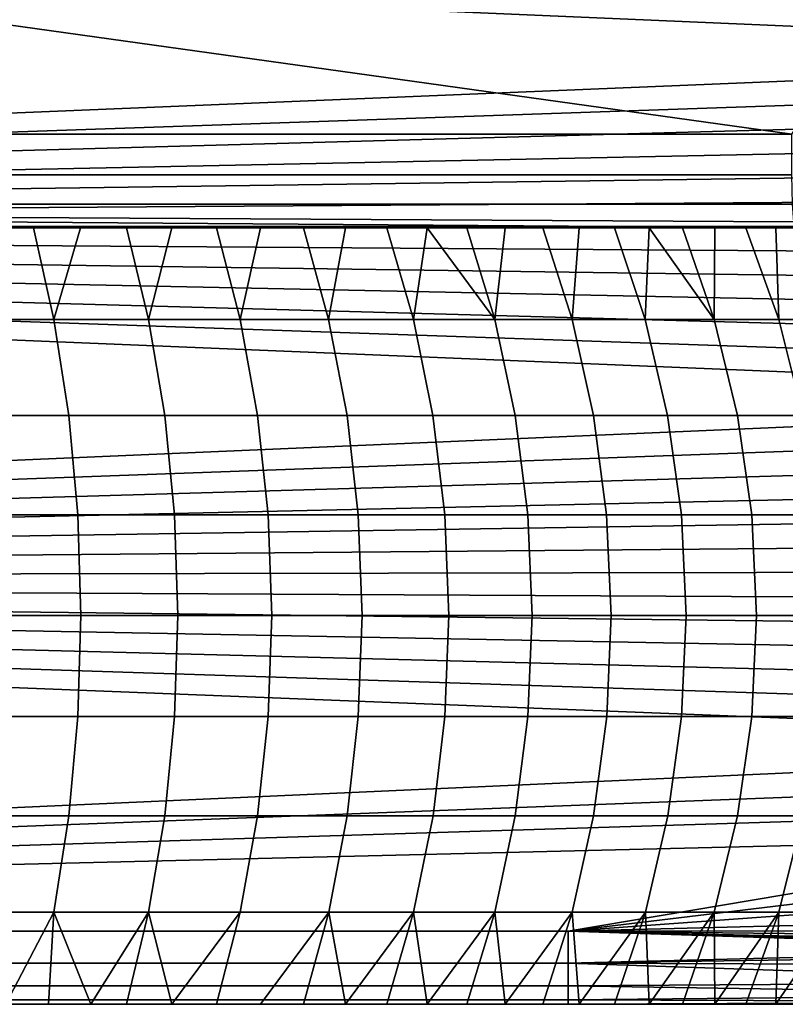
# Model space of a CAD drawing. Header units: millimetres. Extents: x 2387 to 13955, y -4964 to 364.
# Tile 220 of 256: x 12682 to 12726, y -3435 to -3378. Entities that reach past the tile are written whole.
import ezdxf

# ---------------------------------------------------------------- set-up
doc = ezdxf.new("R2010")
doc.units = ezdxf.units.MM
doc.header["$MEASUREMENT"] = 0
doc.layers.add('sistema 2', color=7, linetype='Continuous', true_color=0x000000)

msp = doc.modelspace()

# ---------------------------------------------------------------- linework, layer by layer
at = {"layer": 'sistema 2'}
for points in [[(12726.716, -3385.051, 742.587), (12522.271, -3356.478, 659.329), (12522.271, -3385.051, 742.587)], [(12726.716, -3385.051, 742.587), (12745.971, -3356.478, 659.329), (12522.271, -3356.478, 659.329)], [(12522.271, -3390.401, 576.076), (12522.271, -3369.986, 493.493), (12745.971, -3379.625, 532.486), (12745.971, -3381.164, 538.713)], [(12522.271, -3369.986, 493.493), (12745.971, -3378.086, 526.259), (12745.971, -3379.625, 532.486)], [(12522.271, -3390.401, 576.076), (12745.971, -3381.164, 538.713), (12745.971, -3382.704, 544.94)], [(12522.271, -3390.401, 576.076), (12745.971, -3382.704, 544.94), (12745.971, -3384.243, 551.167)], [(12522.271, -3390.401, 576.076), (12745.971, -3384.243, 551.167), (12745.971, -3385.782, 557.394)], [(12726.716, -3385.051, 742.587), (12522.271, -3385.051, 742.587), (12541.525, -3387.409, 750.508), (12726.716, -3387.409, 750.508)], [(12522.271, -3390.401, 576.076), (12745.971, -3385.782, 557.394), (12745.971, -3387.322, 563.621)], [(12522.271, -3390.401, 576.076), (12745.971, -3387.322, 563.621), (12745.971, -3388.862, 569.848)], [(12541.468, -3389.103, 758.596), (12726.772, -3389.103, 758.596), (12726.716, -3387.409, 750.508), (12541.525, -3387.409, 750.508)], [(12522.271, -3390.401, 576.076), (12745.971, -3388.862, 569.848), (12745.971, -3390.401, 576.075)], [(12726.837, -3390.466, 775.047), (12541.468, -3389.103, 758.596), (12522.271, -3390.466, 775.047)], [(12541.468, -3389.103, 758.596), (12726.837, -3390.125, 766.807), (12726.772, -3389.103, 758.596)], [(12541.468, -3389.103, 758.596), (12726.837, -3390.466, 775.047), (12726.837, -3390.125, 766.807)], [(12522.271, -3410.817, 658.658), (12522.271, -3390.401, 576.076), (12745.971, -3399.637, 613.437), (12745.971, -3401.177, 619.664)], [(12522.271, -3390.401, 576.076), (12745.971, -3391.94, 582.302), (12745.971, -3393.48, 588.529)], [(12522.271, -3390.401, 576.076), (12745.971, -3390.401, 576.075), (12745.971, -3391.94, 582.302)], [(12522.271, -3390.401, 576.076), (12745.971, -3395.019, 594.756), (12745.971, -3396.558, 600.983)], [(12522.271, -3390.401, 576.076), (12745.971, -3396.558, 600.983), (12745.971, -3398.098, 607.21)], [(12522.271, -3390.401, 576.076), (12745.971, -3398.098, 607.21), (12745.971, -3399.637, 613.437)], [(12522.271, -3390.401, 576.076), (12745.971, -3393.48, 588.529), (12745.971, -3395.019, 594.756)], [(12682.804, -3390.466, 1198.369), (12522.271, -3390.466, 1196.311), (12680.047, -3390.466, 1199.976)], [(12682.804, -3390.466, 1198.369), (12685.521, -3390.466, 1196.696), (12522.271, -3390.466, 1196.311)], [(12690.825, -3390.466, 1193.151), (12522.271, -3390.466, 1196.311), (12688.194, -3390.466, 1194.956)], [(12522.271, -3390.466, 1196.311), (12690.825, -3390.466, 1193.151), (12693.411, -3390.466, 1191.281)], [(12685.521, -3390.466, 1196.696), (12688.194, -3390.466, 1194.956), (12522.271, -3390.466, 1196.311)], [(12695.95, -3390.466, 1189.349), (12522.271, -3390.466, 1196.311), (12693.411, -3390.466, 1191.281)], [(12522.271, -3390.466, 985.679), (12522.271, -3390.466, 1090.995), (12745.971, -3390.466, 1086.864), (12745.971, -3390.466, 1008.91)], [(12522.271, -3390.466, 880.363), (12522.271, -3390.466, 985.679), (12745.971, -3390.466, 1008.91), (12745.971, -3390.466, 930.956)], [(12522.271, -3390.466, 880.363), (12745.971, -3390.466, 853.001), (12522.271, -3390.466, 775.047)], [(12522.271, -3390.466, 1196.311), (12700.883, -3390.466, 1185.301), (12703.273, -3390.466, 1183.188)], [(12522.271, -3390.466, 1196.311), (12698.441, -3390.466, 1187.355), (12700.883, -3390.466, 1185.301)], [(12707.895, -3390.466, 1178.788), (12522.271, -3390.466, 1196.311), (12705.611, -3390.466, 1181.016)], [(12722.257, -3390.466, 1161.72), (12522.271, -3390.466, 1090.995), (12522.271, -3390.466, 1196.311)], [(12703.273, -3390.466, 1183.188), (12705.611, -3390.466, 1181.016), (12522.271, -3390.466, 1196.311)], [(12710.123, -3390.466, 1176.505), (12522.271, -3390.466, 1196.311), (12707.895, -3390.466, 1178.788)], [(12698.441, -3390.466, 1187.355), (12522.271, -3390.466, 1196.311), (12695.95, -3390.466, 1189.349)], [(12522.271, -3390.466, 1196.311), (12712.294, -3390.466, 1174.167), (12714.407, -3390.466, 1171.777)], [(12714.407, -3390.466, 1171.777), (12716.462, -3390.466, 1169.335), (12522.271, -3390.466, 1196.311)], [(12522.271, -3390.466, 1196.311), (12716.462, -3390.466, 1169.335), (12718.455, -3390.466, 1166.844)], [(12720.388, -3390.466, 1164.305), (12722.257, -3390.466, 1161.72), (12522.271, -3390.466, 1196.311)], [(12724.062, -3390.466, 1159.089), (12522.271, -3390.466, 1090.995), (12722.257, -3390.466, 1161.72)], [(12522.271, -3390.466, 1196.311), (12718.455, -3390.466, 1166.844), (12720.388, -3390.466, 1164.305)], [(12522.271, -3390.466, 1090.995), (12724.062, -3390.466, 1159.089), (12725.802, -3390.466, 1156.414)], [(12727.476, -3390.466, 1153.698), (12729.082, -3390.466, 1150.941), (12522.271, -3390.466, 1090.995)], [(12730.62, -3390.466, 1148.146), (12522.271, -3390.466, 1090.995), (12729.082, -3390.466, 1150.941)], [(12730.62, -3390.466, 1148.146), (12732.09, -3390.466, 1145.314), (12522.271, -3390.466, 1090.995)], [(12734.818, -3390.466, 1139.546), (12522.271, -3390.466, 1090.995), (12733.489, -3390.466, 1142.447)], [(12522.271, -3390.466, 1090.995), (12734.818, -3390.466, 1139.546), (12736.075, -3390.466, 1136.613)], [(12732.09, -3390.466, 1145.314), (12733.489, -3390.466, 1142.447), (12522.271, -3390.466, 1090.995)], [(12725.802, -3390.466, 1156.414), (12727.476, -3390.466, 1153.698), (12522.271, -3390.466, 1090.995)], [(12522.271, -3390.466, 1090.995), (12736.075, -3390.466, 1136.613), (12737.26, -3390.466, 1133.651)], [(12738.371, -3390.466, 1130.66), (12739.409, -3390.466, 1127.643), (12522.271, -3390.466, 1090.995)], [(12740.373, -3390.466, 1124.601), (12522.271, -3390.466, 1090.995), (12739.409, -3390.466, 1127.643)], [(12740.373, -3390.466, 1124.601), (12741.262, -3390.466, 1121.537), (12522.271, -3390.466, 1090.995)], [(12742.812, -3390.466, 1115.348), (12522.271, -3390.466, 1090.995), (12742.074, -3390.466, 1118.452)], [(12522.271, -3390.466, 1090.995), (12742.812, -3390.466, 1115.348), (12743.473, -3390.466, 1112.226)], [(12741.262, -3390.466, 1121.537), (12742.074, -3390.466, 1118.452), (12522.271, -3390.466, 1090.995)], [(12743.473, -3390.466, 1112.226), (12744.057, -3390.466, 1109.093), (12522.271, -3390.466, 1090.995)], [(12744.991, -3390.466, 1102.789), (12522.271, -3390.466, 1090.995), (12744.562, -3390.466, 1105.947)], [(12522.271, -3390.466, 1090.995), (12744.991, -3390.466, 1102.789), (12745.343, -3390.466, 1099.622)], [(12745.617, -3390.466, 1096.447), (12522.271, -3390.466, 1090.995), (12745.343, -3390.466, 1099.622)], [(12522.271, -3390.466, 1090.995), (12745.812, -3390.466, 1093.266), (12745.931, -3390.466, 1090.082)], [(12745.931, -3390.466, 1090.082), (12745.971, -3390.466, 1086.895), (12522.271, -3390.466, 1090.995)], [(12745.812, -3390.466, 1093.266), (12522.271, -3390.466, 1090.995), (12745.617, -3390.466, 1096.447)], [(12744.562, -3390.466, 1105.947), (12522.271, -3390.466, 1090.995), (12744.057, -3390.466, 1109.093)], [(12522.271, -3390.466, 1090.995), (12737.26, -3390.466, 1133.651), (12738.371, -3390.466, 1130.66)], [(12522.271, -3390.466, 1090.995), (12745.971, -3390.466, 1086.895), (12745.971, -3390.466, 1086.864)], [(12745.971, -3390.466, 930.956), (12745.971, -3390.466, 853.001), (12522.271, -3390.466, 880.363)], [(12522.271, -3390.466, 775.047), (12745.971, -3390.466, 853.001), (12726.837, -3390.466, 775.047)], [(12522.271, -3390.466, 1196.311), (12710.123, -3390.466, 1176.505), (12712.294, -3390.466, 1174.167)], [(12678.335, -3395.779, 1203.54), (12683.984, -3395.779, 1200.339), (12682.804, -3390.466, 1198.369), (12680.047, -3390.466, 1199.976)], [(12685.521, -3390.466, 1196.696), (12682.804, -3390.466, 1198.369), (12683.984, -3395.779, 1200.339)], [(12683.984, -3395.779, 1200.339), (12689.471, -3395.779, 1196.866), (12688.194, -3390.466, 1194.956), (12685.521, -3390.466, 1196.696)], [(12690.825, -3390.466, 1193.151), (12688.194, -3390.466, 1194.956), (12689.471, -3395.779, 1196.866)], [(12689.471, -3395.779, 1196.866), (12694.779, -3395.779, 1193.126), (12693.411, -3390.466, 1191.281), (12690.825, -3390.466, 1193.151)], [(12695.95, -3390.466, 1189.349), (12693.411, -3390.466, 1191.281), (12694.779, -3395.779, 1193.126)], [(12694.779, -3395.779, 1193.126), (12699.898, -3395.779, 1189.131), (12698.441, -3390.466, 1187.355), (12695.95, -3390.466, 1189.349)], [(12700.883, -3390.466, 1185.301), (12698.441, -3390.466, 1187.355), (12699.898, -3395.779, 1189.131)], [(12699.898, -3395.779, 1189.131), (12704.816, -3395.779, 1184.89), (12703.273, -3390.466, 1183.188), (12700.883, -3390.466, 1185.301)], [(12705.611, -3390.466, 1181.016), (12703.273, -3390.466, 1183.188), (12704.816, -3395.779, 1184.89)], [(12704.816, -3395.779, 1184.89), (12709.52, -3395.779, 1180.412), (12705.611, -3390.466, 1181.016)], [(12705.611, -3390.466, 1181.016), (12709.52, -3395.779, 1180.412), (12707.895, -3390.466, 1178.788)], [(12707.895, -3390.466, 1178.788), (12709.52, -3395.779, 1180.412), (12710.123, -3390.466, 1176.505)], [(12709.52, -3395.779, 1180.412), (12713.996, -3395.779, 1175.709), (12712.294, -3390.466, 1174.167), (12710.123, -3390.466, 1176.505)], [(12714.407, -3390.466, 1171.777), (12712.294, -3390.466, 1174.167), (12713.996, -3395.779, 1175.709)], [(12713.996, -3395.779, 1175.709), (12718.237, -3395.779, 1170.792), (12716.462, -3390.466, 1169.335), (12714.407, -3390.466, 1171.777)], [(12716.462, -3390.466, 1169.335), (12718.237, -3395.779, 1170.792), (12718.455, -3390.466, 1166.844)], [(12718.237, -3395.779, 1170.792), (12722.232, -3395.779, 1165.674), (12718.455, -3390.466, 1166.844)], [(12720.388, -3390.466, 1164.305), (12718.455, -3390.466, 1166.844), (12722.232, -3395.779, 1165.674)], [(12722.232, -3395.779, 1165.674), (12722.257, -3390.466, 1161.72), (12720.388, -3390.466, 1164.305)], [(12722.232, -3395.779, 1165.674), (12725.972, -3395.779, 1160.365), (12724.062, -3390.466, 1159.089), (12722.257, -3390.466, 1161.72)], [(12725.802, -3390.466, 1156.414), (12724.062, -3390.466, 1159.089), (12725.972, -3395.779, 1160.365)], [(12725.972, -3395.779, 1160.365), (12729.445, -3395.779, 1154.879), (12727.476, -3390.466, 1153.698), (12725.802, -3390.466, 1156.414)], [(12683.984, -3395.779, 1200.339), (12678.335, -3395.779, 1203.54), (12679.125, -3401.351, 1205.018), (12684.846, -3401.351, 1201.777)], [(12689.471, -3395.779, 1196.866), (12683.984, -3395.779, 1200.339), (12684.846, -3401.351, 1201.777), (12690.401, -3401.351, 1198.259)], [(12694.779, -3395.779, 1193.126), (12689.471, -3395.779, 1196.866), (12690.401, -3401.351, 1198.259), (12695.777, -3401.351, 1194.472)], [(12699.898, -3395.779, 1189.131), (12694.779, -3395.779, 1193.126), (12695.777, -3401.351, 1194.472), (12700.962, -3401.351, 1190.426)], [(12704.816, -3395.779, 1184.89), (12699.898, -3395.779, 1189.131), (12700.962, -3401.351, 1190.426), (12705.941, -3401.351, 1186.131)], [(12709.52, -3395.779, 1180.412), (12704.816, -3395.779, 1184.89), (12705.941, -3401.351, 1186.131), (12710.704, -3401.351, 1181.597)], [(12713.996, -3395.779, 1175.709), (12709.52, -3395.779, 1180.412), (12710.704, -3401.351, 1181.597), (12715.238, -3401.351, 1176.835)], [(12718.237, -3395.779, 1170.792), (12713.996, -3395.779, 1175.709), (12715.238, -3401.351, 1176.835), (12719.532, -3401.351, 1171.855)], [(12722.232, -3395.779, 1165.674), (12718.237, -3395.779, 1170.792), (12719.532, -3401.351, 1171.855), (12723.578, -3401.351, 1166.672)], [(12725.972, -3395.779, 1160.365), (12722.232, -3395.779, 1165.674), (12723.578, -3401.351, 1166.672), (12727.365, -3401.351, 1161.296)], [(12729.445, -3395.779, 1154.879), (12725.972, -3395.779, 1160.365), (12727.365, -3401.351, 1161.296), (12730.883, -3401.351, 1155.74)], [(12522.271, -3410.817, 658.658), (12745.971, -3401.177, 619.664), (12745.971, -3402.716, 625.891)], [(12684.846, -3401.351, 1201.777), (12679.125, -3401.351, 1205.018), (12679.608, -3407.097, 1205.923), (12685.374, -3407.097, 1202.657)], [(12690.401, -3401.351, 1198.259), (12684.846, -3401.351, 1201.777), (12685.374, -3407.097, 1202.657), (12690.972, -3407.097, 1199.112)], [(12695.777, -3401.351, 1194.472), (12690.401, -3401.351, 1198.259), (12690.972, -3407.097, 1199.112), (12696.39, -3407.097, 1195.297)], [(12700.962, -3401.351, 1190.426), (12695.777, -3401.351, 1194.472), (12696.39, -3407.097, 1195.297), (12701.613, -3407.097, 1191.22)], [(12705.941, -3401.351, 1186.131), (12700.962, -3401.351, 1190.426), (12701.613, -3407.097, 1191.22), (12706.631, -3407.097, 1186.892)], [(12710.704, -3401.351, 1181.597), (12705.941, -3401.351, 1186.131), (12706.631, -3407.097, 1186.892), (12711.43, -3407.097, 1182.323)], [(12715.238, -3401.351, 1176.835), (12710.704, -3401.351, 1181.597), (12711.43, -3407.097, 1182.323), (12715.998, -3407.097, 1177.524)], [(12719.532, -3401.351, 1171.855), (12715.238, -3401.351, 1176.835), (12715.998, -3407.097, 1177.524), (12720.326, -3407.097, 1172.507)], [(12723.578, -3401.351, 1166.672), (12719.532, -3401.351, 1171.855), (12720.326, -3407.097, 1172.507), (12724.402, -3407.097, 1167.283)], [(12727.365, -3401.351, 1161.296), (12723.578, -3401.351, 1166.672), (12724.402, -3407.097, 1167.283), (12728.219, -3407.097, 1161.866)], [(12522.271, -3410.817, 658.658), (12745.971, -3402.716, 625.891), (12745.971, -3404.256, 632.118)], [(12522.271, -3410.817, 658.658), (12745.971, -3404.256, 632.118), (12745.971, -3405.795, 638.345)], [(12522.271, -3410.817, 658.658), (12745.971, -3405.795, 638.345), (12745.971, -3407.334, 644.572)], [(12685.374, -3407.097, 1202.657), (12679.608, -3407.097, 1205.923), (12679.773, -3412.935, 1206.231), (12685.554, -3412.935, 1202.957)], [(12690.972, -3407.097, 1199.112), (12685.374, -3407.097, 1202.657), (12685.554, -3412.935, 1202.957), (12691.166, -3412.935, 1199.403)], [(12696.39, -3407.097, 1195.297), (12690.972, -3407.097, 1199.112), (12691.166, -3412.935, 1199.403), (12696.598, -3412.935, 1195.577)], [(12701.613, -3407.097, 1191.22), (12696.39, -3407.097, 1195.297), (12696.598, -3412.935, 1195.577), (12701.835, -3412.935, 1191.49)], [(12706.631, -3407.097, 1186.892), (12701.613, -3407.097, 1191.22), (12701.835, -3412.935, 1191.49), (12706.865, -3412.935, 1187.151)], [(12711.43, -3407.097, 1182.323), (12706.631, -3407.097, 1186.892), (12706.865, -3412.935, 1187.151), (12711.677, -3412.935, 1182.57)], [(12715.998, -3407.097, 1177.524), (12711.43, -3407.097, 1182.323), (12711.677, -3412.935, 1182.57), (12716.257, -3412.935, 1177.759)], [(12720.326, -3407.097, 1172.507), (12715.998, -3407.097, 1177.524), (12716.257, -3412.935, 1177.759), (12720.596, -3412.935, 1172.728)], [(12724.402, -3407.097, 1167.283), (12720.326, -3407.097, 1172.507), (12720.596, -3412.935, 1172.728), (12724.684, -3412.935, 1167.491)], [(12728.219, -3407.097, 1161.866), (12724.402, -3407.097, 1167.283), (12724.684, -3412.935, 1167.491), (12728.509, -3412.935, 1162.06)], [(12522.271, -3410.817, 658.658), (12745.971, -3407.334, 644.572), (12745.971, -3408.874, 650.799)], [(12522.271, -3410.817, 658.658), (12745.971, -3408.874, 650.799), (12745.971, -3410.413, 657.026)], [(12522.271, -3410.817, 658.658), (12745.971, -3410.413, 657.026), (12745.971, -3411.952, 663.253)], [(12522.271, -3431.228, 741.224), (12522.271, -3410.817, 658.658), (12745.971, -3419.649, 694.388), (12745.971, -3421.189, 700.615)], [(12522.271, -3410.817, 658.658), (12745.971, -3411.952, 663.253), (12745.971, -3413.492, 669.48)], [(12522.271, -3410.817, 658.658), (12745.971, -3415.031, 675.707), (12745.971, -3416.571, 681.934)], [(12522.271, -3410.817, 658.658), (12745.971, -3416.571, 681.934), (12745.971, -3418.11, 688.161)], [(12522.271, -3410.817, 658.658), (12745.971, -3418.11, 688.161), (12745.971, -3419.649, 694.388)], [(12522.271, -3410.817, 658.658), (12745.971, -3413.492, 669.48), (12745.971, -3415.031, 675.707)], [(12685.554, -3412.935, 1202.957), (12679.773, -3412.935, 1206.231), (12679.61, -3418.781, 1205.926), (12685.375, -3418.781, 1202.66)], [(12691.166, -3412.935, 1199.403), (12685.554, -3412.935, 1202.957), (12685.375, -3418.781, 1202.66), (12690.974, -3418.781, 1199.115)], [(12696.598, -3412.935, 1195.577), (12691.166, -3412.935, 1199.403), (12690.974, -3418.781, 1199.115), (12696.391, -3418.781, 1195.299)], [(12701.835, -3412.935, 1191.49), (12696.598, -3412.935, 1195.577), (12696.391, -3418.781, 1195.299), (12701.615, -3418.781, 1191.222)], [(12706.865, -3412.935, 1187.151), (12701.835, -3412.935, 1191.49), (12701.615, -3418.781, 1191.222), (12706.633, -3418.781, 1186.894)], [(12711.677, -3412.935, 1182.57), (12706.865, -3412.935, 1187.151), (12706.633, -3418.781, 1186.894), (12711.432, -3418.781, 1182.325)], [(12716.257, -3412.935, 1177.759), (12711.677, -3412.935, 1182.57), (12711.432, -3418.781, 1182.325), (12716.001, -3418.781, 1177.526)], [(12720.596, -3412.935, 1172.728), (12716.257, -3412.935, 1177.759), (12716.001, -3418.781, 1177.526), (12720.328, -3418.781, 1172.509)], [(12724.684, -3412.935, 1167.491), (12720.596, -3412.935, 1172.728), (12720.328, -3418.781, 1172.509), (12724.405, -3418.781, 1167.285)], [(12728.509, -3412.935, 1162.06), (12724.684, -3412.935, 1167.491), (12724.405, -3418.781, 1167.285), (12728.221, -3418.781, 1161.868)], [(12685.375, -3418.781, 1202.66), (12679.61, -3418.781, 1205.926), (12679.127, -3424.544, 1205.022), (12684.849, -3424.544, 1201.781)], [(12690.974, -3418.781, 1199.115), (12685.375, -3418.781, 1202.66), (12684.849, -3424.544, 1201.781), (12690.404, -3424.544, 1198.263)], [(12696.391, -3418.781, 1195.299), (12690.974, -3418.781, 1199.115), (12690.404, -3424.544, 1198.263), (12695.78, -3424.544, 1194.476)], [(12701.615, -3418.781, 1191.222), (12696.391, -3418.781, 1195.299), (12695.78, -3424.544, 1194.476), (12700.965, -3424.544, 1190.43)], [(12706.633, -3418.781, 1186.894), (12701.615, -3418.781, 1191.222), (12700.965, -3424.544, 1190.43), (12705.944, -3424.544, 1186.135)], [(12711.432, -3418.781, 1182.325), (12706.633, -3418.781, 1186.894), (12705.944, -3424.544, 1186.135), (12710.707, -3424.544, 1181.601)], [(12716.001, -3418.781, 1177.526), (12711.432, -3418.781, 1182.325), (12710.707, -3424.544, 1181.601), (12715.241, -3424.544, 1176.838)], [(12720.328, -3418.781, 1172.509), (12716.001, -3418.781, 1177.526), (12715.241, -3424.544, 1176.838), (12719.536, -3424.544, 1171.859)], [(12724.405, -3418.781, 1167.285), (12720.328, -3418.781, 1172.509), (12719.536, -3424.544, 1171.859), (12723.582, -3424.544, 1166.675)], [(12728.221, -3418.781, 1161.868), (12724.405, -3418.781, 1167.285), (12723.582, -3424.544, 1166.675), (12727.369, -3424.544, 1161.299)], [(12522.271, -3431.228, 741.224), (12745.971, -3421.189, 700.615), (12745.971, -3422.728, 706.842)], [(12522.271, -3431.228, 741.224), (12745.971, -3422.728, 706.842), (12745.971, -3424.267, 713.069)], [(12522.271, -3431.228, 741.224), (12745.971, -3424.267, 713.069), (12745.971, -3425.807, 719.296)], [(12684.849, -3424.544, 1201.781), (12679.127, -3424.544, 1205.022), (12678.337, -3430.135, 1203.544), (12683.987, -3430.135, 1200.343)], [(12690.404, -3424.544, 1198.263), (12684.849, -3424.544, 1201.781), (12683.987, -3430.135, 1200.343), (12689.473, -3430.135, 1196.869)], [(12695.78, -3424.544, 1194.476), (12690.404, -3424.544, 1198.263), (12689.473, -3430.135, 1196.869), (12694.782, -3430.135, 1193.13)], [(12700.965, -3424.544, 1190.43), (12695.78, -3424.544, 1194.476), (12694.782, -3430.135, 1193.13), (12699.901, -3430.135, 1189.135)], [(12705.944, -3424.544, 1186.135), (12700.965, -3424.544, 1190.43), (12699.901, -3430.135, 1189.135), (12704.818, -3430.135, 1184.893)], [(12710.707, -3424.544, 1181.601), (12705.944, -3424.544, 1186.135), (12704.818, -3430.135, 1184.893), (12709.522, -3430.135, 1180.415)], [(12715.241, -3424.544, 1176.838), (12710.707, -3424.544, 1181.601), (12709.522, -3430.135, 1180.415), (12713.999, -3430.135, 1175.712)], [(12719.536, -3424.544, 1171.859), (12715.241, -3424.544, 1176.838), (12713.999, -3430.135, 1175.712), (12718.24, -3430.135, 1170.795)], [(12723.582, -3424.544, 1166.675), (12719.536, -3424.544, 1171.859), (12718.24, -3430.135, 1170.795), (12722.235, -3430.135, 1165.676)], [(12727.369, -3424.544, 1161.299), (12723.582, -3424.544, 1166.675), (12722.235, -3430.135, 1165.676), (12725.976, -3430.135, 1160.367)], [(12730.887, -3424.544, 1155.743), (12727.369, -3424.544, 1161.299), (12725.976, -3430.135, 1160.367), (12729.449, -3430.135, 1154.881)], [(12713.779, -3431.228, 741.224), (12522.271, -3431.228, 741.224), (12745.971, -3425.807, 719.296)], [(12713.779, -3431.228, 741.224), (12745.971, -3425.807, 719.296), (12745.971, -3427.346, 725.523)], [(12713.779, -3431.228, 741.224), (12745.971, -3427.346, 725.523), (12745.971, -3428.885, 731.75)], [(12713.779, -3431.228, 741.224), (12745.971, -3428.885, 731.75), (12745.971, -3430.425, 737.977)], [(12678.337, -3430.135, 1203.544), (12681.205, -3435.466, 1199.312), (12683.987, -3430.135, 1200.343)], [(12683.987, -3430.135, 1200.343), (12681.205, -3435.466, 1199.312), (12683.681, -3435.466, 1197.839)], [(12683.987, -3430.135, 1200.343), (12683.681, -3435.466, 1197.839), (12686.124, -3435.466, 1196.311)], [(12689.473, -3430.135, 1196.869), (12683.987, -3430.135, 1200.343), (12686.124, -3435.466, 1196.311)], [(12689.473, -3430.135, 1196.869), (12686.124, -3435.466, 1196.311), (12688.194, -3435.466, 1194.955)], [(12689.473, -3430.135, 1196.869), (12688.194, -3435.466, 1194.955), (12690.825, -3435.466, 1193.15)], [(12690.825, -3435.466, 1193.15), (12694.782, -3430.135, 1193.13), (12689.473, -3430.135, 1196.869)], [(12694.782, -3430.135, 1193.13), (12690.825, -3435.466, 1193.15), (12693.411, -3435.466, 1191.281)], [(12699.901, -3430.135, 1189.135), (12694.782, -3430.135, 1193.13), (12693.411, -3435.466, 1191.281), (12695.95, -3435.466, 1189.349)], [(12699.901, -3430.135, 1189.135), (12695.95, -3435.466, 1189.349), (12698.441, -3435.466, 1187.355)], [(12699.901, -3430.135, 1189.135), (12698.441, -3435.466, 1187.355), (12700.883, -3435.466, 1185.301)], [(12700.883, -3435.466, 1185.301), (12704.818, -3430.135, 1184.893), (12699.901, -3430.135, 1189.135)], [(12704.818, -3430.135, 1184.893), (12700.883, -3435.466, 1185.301), (12703.273, -3435.466, 1183.188)], [(12703.273, -3435.466, 1183.188), (12705.611, -3435.466, 1181.016), (12704.818, -3430.135, 1184.893)], [(12709.522, -3430.135, 1180.415), (12704.818, -3430.135, 1184.893), (12705.611, -3435.466, 1181.016)], [(12705.611, -3435.466, 1181.016), (12707.895, -3435.466, 1178.788), (12709.522, -3430.135, 1180.415)], [(12709.522, -3430.135, 1180.415), (12707.895, -3435.466, 1178.788), (12710.123, -3435.466, 1176.504)], [(12713.999, -3430.135, 1175.712), (12709.522, -3430.135, 1180.415), (12710.123, -3435.466, 1176.504)], [(12713.999, -3430.135, 1175.712), (12710.123, -3435.466, 1176.504), (12712.294, -3435.466, 1174.167)], [(12713.999, -3430.135, 1175.712), (12712.294, -3435.466, 1174.167), (12714.407, -3435.466, 1171.776)], [(12713.779, -3431.228, 741.224), (12745.971, -3430.425, 737.977), (12745.971, -3431.195, 741.09)], [(12718.24, -3430.135, 1170.795), (12713.999, -3430.135, 1175.712), (12714.407, -3435.466, 1171.776)], [(12718.24, -3430.135, 1170.795), (12714.407, -3435.466, 1171.776), (12716.462, -3435.466, 1169.335)], [(12718.24, -3430.135, 1170.795), (12716.462, -3435.466, 1169.335), (12718.455, -3435.466, 1166.844)], [(12718.24, -3430.135, 1170.795), (12718.455, -3435.466, 1166.844), (12722.235, -3430.135, 1165.676)], [(12722.235, -3430.135, 1165.676), (12718.455, -3435.466, 1166.844), (12720.388, -3435.466, 1164.305)], [(12722.235, -3430.135, 1165.676), (12720.388, -3435.466, 1164.305), (12722.257, -3435.466, 1161.719)], [(12725.976, -3430.135, 1160.367), (12722.235, -3430.135, 1165.676), (12722.257, -3435.466, 1161.719)], [(12725.976, -3430.135, 1160.367), (12722.257, -3435.466, 1161.719), (12724.062, -3435.466, 1159.089)], [(12725.976, -3430.135, 1160.367), (12724.062, -3435.466, 1159.089), (12725.802, -3435.466, 1156.414)], [(12729.449, -3430.135, 1154.881), (12725.802, -3435.466, 1156.414), (12727.476, -3435.466, 1153.698)], [(12725.976, -3430.135, 1160.367), (12725.802, -3435.466, 1156.414), (12729.449, -3430.135, 1154.881)], [(12713.779, -3431.228, 741.224), (12745.971, -3431.195, 741.09), (12745.971, -3431.573, 742.648)], [(12522.271, -3431.228, 741.224), (12713.779, -3431.228, 741.224), (12713.779, -3433.077, 749.81), (12522.271, -3433.077, 749.81)], [(12745.971, -3432.276, 745.778), (12713.779, -3433.077, 749.81), (12713.779, -3431.228, 741.224)], [(12713.779, -3431.228, 741.224), (12745.971, -3431.933, 744.212), (12745.971, -3432.107, 744.994)], [(12713.779, -3431.228, 741.224), (12745.971, -3432.107, 744.994), (12745.971, -3432.276, 745.778)], [(12713.779, -3431.228, 741.224), (12745.971, -3431.573, 742.648), (12745.971, -3431.933, 744.212)], [(12713.779, -3433.077, 749.81), (12745.971, -3432.276, 745.778), (12745.971, -3432.602, 747.349)], [(12713.779, -3433.077, 749.81), (12745.971, -3432.602, 747.349), (12745.971, -3433.201, 750.498)], [(12522.271, -3433.077, 749.81), (12713.779, -3433.077, 749.81), (12713.779, -3434.402, 758.492), (12522.271, -3434.402, 758.492)], [(12713.779, -3433.077, 749.81), (12745.971, -3434.19, 756.836), (12713.779, -3434.402, 758.492)], [(12713.779, -3433.077, 749.81), (12745.971, -3433.201, 750.498), (12745.971, -3434.19, 756.836)], [(12713.77, -3435.2, 767.242), (12522.271, -3435.2, 767.242), (12522.271, -3434.402, 758.492), (12713.779, -3434.402, 758.492)], [(12745.971, -3434.898, 763.21), (12713.77, -3435.2, 767.242), (12713.779, -3434.402, 758.492)], [(12713.779, -3434.402, 758.492), (12745.971, -3434.19, 756.836), (12745.971, -3434.898, 763.21)], [(12713.77, -3435.466, 776.023), (12522.271, -3435.466, 776.023), (12522.271, -3435.2, 767.242), (12713.77, -3435.2, 767.242)], [(12713.77, -3435.2, 767.242), (12745.971, -3434.898, 763.21), (12745.971, -3435.323, 769.611)], [(12713.77, -3435.2, 767.242), (12745.971, -3435.323, 769.611), (12713.77, -3435.466, 776.023)], [(12522.271, -3435.466, 1091.239), (12522.271, -3435.466, 986.167), (12745.971, -3435.466, 1009.154), (12745.971, -3435.466, 1086.864)], [(12549.579, -3435.466, 1196.311), (12522.271, -3435.466, 1091.239), (12729.082, -3435.466, 1150.941)], [(12522.271, -3435.466, 776.023), (12745.971, -3435.466, 853.733), (12522.271, -3435.466, 881.095)], [(12522.271, -3435.466, 986.167), (12522.271, -3435.466, 881.095), (12745.971, -3435.466, 931.444), (12745.971, -3435.466, 1009.154)], [(12745.931, -3435.466, 1090.083), (12522.271, -3435.466, 1091.239), (12745.971, -3435.466, 1086.896)], [(12745.971, -3435.466, 853.733), (12522.271, -3435.466, 776.023), (12713.77, -3435.466, 776.023)], [(12742.812, -3435.466, 1115.347), (12742.074, -3435.466, 1118.452), (12522.271, -3435.466, 1091.239)], [(12741.261, -3435.466, 1121.537), (12522.271, -3435.466, 1091.239), (12742.074, -3435.466, 1118.452)], [(12739.409, -3435.466, 1127.643), (12522.271, -3435.466, 1091.239), (12740.372, -3435.466, 1124.601)], [(12741.261, -3435.466, 1121.537), (12740.372, -3435.466, 1124.601), (12522.271, -3435.466, 1091.239)], [(12743.473, -3435.466, 1112.226), (12742.812, -3435.466, 1115.347), (12522.271, -3435.466, 1091.239)], [(12745.343, -3435.466, 1099.623), (12522.271, -3435.466, 1091.239), (12745.617, -3435.466, 1096.448)], [(12522.271, -3435.466, 1091.239), (12745.343, -3435.466, 1099.623), (12744.991, -3435.466, 1102.79)], [(12744.057, -3435.466, 1109.093), (12743.473, -3435.466, 1112.226), (12522.271, -3435.466, 1091.239)], [(12744.562, -3435.466, 1105.947), (12744.057, -3435.466, 1109.093), (12522.271, -3435.466, 1091.239)], [(12522.271, -3435.466, 1091.239), (12744.991, -3435.466, 1102.79), (12744.562, -3435.466, 1105.947)], [(12745.812, -3435.466, 1093.267), (12745.617, -3435.466, 1096.448), (12522.271, -3435.466, 1091.239)], [(12522.271, -3435.466, 1091.239), (12739.409, -3435.466, 1127.643), (12738.371, -3435.466, 1130.66)], [(12522.271, -3435.466, 1091.239), (12736.075, -3435.466, 1136.613), (12734.817, -3435.466, 1139.546)], [(12734.817, -3435.466, 1139.546), (12733.489, -3435.466, 1142.446), (12522.271, -3435.466, 1091.239)], [(12729.082, -3435.466, 1150.941), (12522.271, -3435.466, 1091.239), (12730.62, -3435.466, 1148.146)], [(12730.62, -3435.466, 1148.146), (12522.271, -3435.466, 1091.239), (12732.09, -3435.466, 1145.314)], [(12733.489, -3435.466, 1142.446), (12732.09, -3435.466, 1145.314), (12522.271, -3435.466, 1091.239)], [(12736.075, -3435.466, 1136.613), (12522.271, -3435.466, 1091.239), (12737.26, -3435.466, 1133.651)], [(12522.271, -3435.466, 1091.239), (12738.371, -3435.466, 1130.66), (12737.26, -3435.466, 1133.651)], [(12745.931, -3435.466, 1090.083), (12745.812, -3435.466, 1093.267), (12522.271, -3435.466, 1091.239)], [(12522.271, -3435.466, 1091.239), (12745.971, -3435.466, 1086.864), (12745.971, -3435.466, 1086.896)], [(12522.271, -3435.466, 881.095), (12745.971, -3435.466, 853.733), (12745.971, -3435.466, 931.444)], [(12576.888, -3435.466, 1196.311), (12549.579, -3435.466, 1196.311), (12724.062, -3435.466, 1159.089)], [(12725.802, -3435.466, 1156.414), (12549.579, -3435.466, 1196.311), (12727.476, -3435.466, 1153.698)], [(12549.579, -3435.466, 1196.311), (12725.802, -3435.466, 1156.414), (12724.062, -3435.466, 1159.089)], [(12727.476, -3435.466, 1153.698), (12549.579, -3435.466, 1196.311), (12729.082, -3435.466, 1150.941)], [(12716.462, -3435.466, 1169.335), (12576.888, -3435.466, 1196.311), (12718.455, -3435.466, 1166.844)], [(12576.888, -3435.466, 1196.311), (12716.462, -3435.466, 1169.335), (12604.197, -3435.466, 1196.311)], [(12720.388, -3435.466, 1164.305), (12718.455, -3435.466, 1166.844), (12576.888, -3435.466, 1196.311)], [(12722.257, -3435.466, 1161.719), (12720.388, -3435.466, 1164.305), (12576.888, -3435.466, 1196.311)], [(12576.888, -3435.466, 1196.311), (12724.062, -3435.466, 1159.089), (12722.257, -3435.466, 1161.719)], [(12604.197, -3435.466, 1196.311), (12712.294, -3435.466, 1174.167), (12710.123, -3435.466, 1176.504)], [(12604.197, -3435.466, 1196.311), (12714.407, -3435.466, 1171.776), (12712.294, -3435.466, 1174.167)], [(12714.407, -3435.466, 1171.776), (12604.197, -3435.466, 1196.311), (12716.462, -3435.466, 1169.335)], [(12631.506, -3435.466, 1196.311), (12604.197, -3435.466, 1196.311), (12710.123, -3435.466, 1176.504)], [(12707.895, -3435.466, 1178.788), (12705.611, -3435.466, 1181.016), (12631.506, -3435.466, 1196.311)], [(12707.895, -3435.466, 1178.788), (12631.506, -3435.466, 1196.311), (12710.123, -3435.466, 1176.504)], [(12703.273, -3435.466, 1183.188), (12631.506, -3435.466, 1196.311), (12705.611, -3435.466, 1181.016)], [(12700.883, -3435.466, 1185.301), (12658.814, -3435.466, 1196.311), (12631.506, -3435.466, 1196.311)], [(12631.506, -3435.466, 1196.311), (12703.273, -3435.466, 1183.188), (12700.883, -3435.466, 1185.301)], [(12695.95, -3435.466, 1189.349), (12658.814, -3435.466, 1196.311), (12698.441, -3435.466, 1187.355)], [(12658.814, -3435.466, 1196.311), (12695.95, -3435.466, 1189.349), (12693.411, -3435.466, 1191.281)], [(12688.194, -3435.466, 1194.955), (12686.124, -3435.466, 1196.311), (12658.814, -3435.466, 1196.311)], [(12690.825, -3435.466, 1193.15), (12688.194, -3435.466, 1194.955), (12658.814, -3435.466, 1196.311)], [(12658.814, -3435.466, 1196.311), (12693.411, -3435.466, 1191.281), (12690.825, -3435.466, 1193.15)], [(12700.883, -3435.466, 1185.301), (12698.441, -3435.466, 1187.355), (12658.814, -3435.466, 1196.311)], [(12681.205, -3435.466, 1199.312), (12658.814, -3435.466, 1196.311), (12683.681, -3435.466, 1197.839)], [(12686.124, -3435.466, 1196.311), (12683.681, -3435.466, 1197.839), (12658.814, -3435.466, 1196.311)], [(12713.77, -3435.466, 776.023), (12745.971, -3435.323, 769.611), (12745.971, -3435.466, 776.023)], [(12713.77, -3435.466, 776.023), (12745.971, -3435.466, 776.023), (12745.971, -3435.466, 853.733)]]:
    msp.add_3dface(points, dxfattribs=at)

doc.saveas('drawing.dxf')
